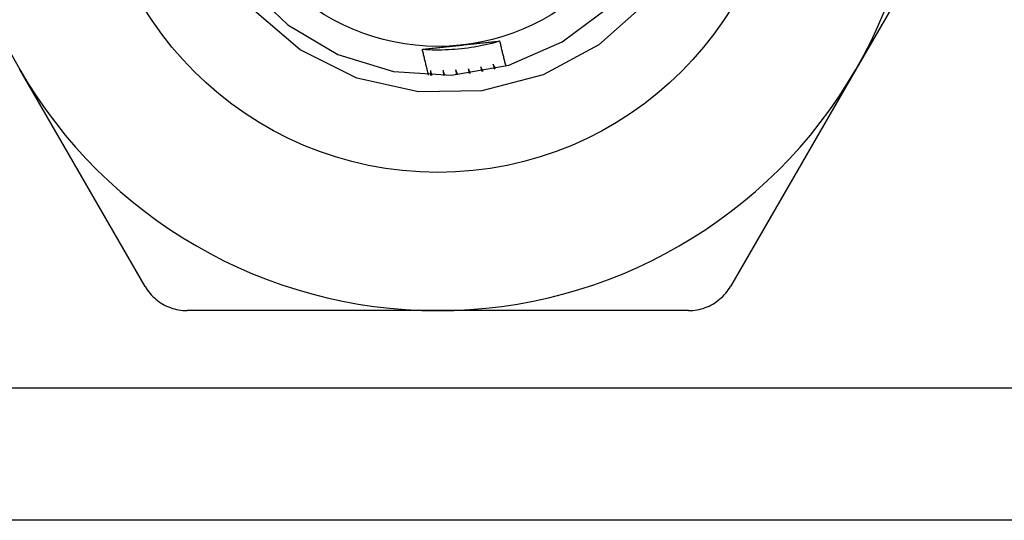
# Model space of a CAD drawing. Header units: inches. Extents: x 6 to 216, y 11 to 118.
# Tile 101 of 212: x 8.575 to 8.974, y 77.148 to 77.351. Entities that reach past the tile are written whole.
import ezdxf

# ---------------------------------------------------------------- set-up
doc = ezdxf.new("R2010")
doc.units = ezdxf.units.IN
doc.header["$MEASUREMENT"] = 0
doc.layers.add('Visible Edges(ANSI)', color=7, linetype='Continuous', lineweight=25)
doc.layers.add('Visible Tangent Edges(ANSI)', color=7, linetype='Continuous', lineweight=25)

msp = doc.modelspace()

# ---------------------------------------------------------------- linework, layer by layer
at = {"layer": 'Visible Edges(ANSI)'}
for p, q in [((8.9649, 77.41889), (8.91404, 77.3308)), ((8.62565, 77.24271), (8.57479, 77.3308)), ((8.91404, 77.3308), (8.86318, 77.24271)), ((8.74442, 77.23286), (8.6427, 77.23286)), ((8.84614, 77.23286), (8.74442, 77.23286)), ((38.59875, 77.14773), (8.41765, 77.14773))]:
    msp.add_line(p, q, dxfattribs=at)
at = {"layer": 'Visible Edges(ANSI)', "flags": 128}
for points in [[(8.6666, 77.36531), (8.68355, 77.34889), (8.70387, 77.33689), (8.72643, 77.32996), (8.74999, 77.32849), (8.77323, 77.33256), (8.79489, 77.34194), (8.81375, 77.35612)], [(8.82896, 77.35783), (8.80978, 77.34075), (8.78715, 77.3286), (8.76229, 77.3221), (8.73664, 77.32164), (8.71157, 77.32729), (8.68861, 77.33877), (8.66911, 77.35543)], [(8.73818, 77.33898), (8.7395, 77.3389), (8.74082, 77.33884), (8.74214, 77.3388), (8.74345, 77.33878), (8.74477, 77.33877), (8.74609, 77.33879), (8.74741, 77.33882), (8.74873, 77.33888), (8.75005, 77.33895), (8.75136, 77.33904), (8.75268, 77.33915), (8.75399, 77.33928), (8.7553, 77.33943), (8.75661, 77.3396), (8.75792, 77.33979), (8.75922, 77.33999), (8.76052, 77.34022), (8.76181, 77.34046), (8.76311, 77.34073), (8.76439, 77.34101), (8.76568, 77.34131), (8.76696, 77.34163), (8.76823, 77.34197), (8.7695, 77.34233)], [(8.73818, 77.33898), (8.73882, 77.33905), (8.73947, 77.33912), (8.74011, 77.33919), (8.74075, 77.33926), (8.74139, 77.33933), (8.74203, 77.3394), (8.74268, 77.33947), (8.74332, 77.33954), (8.74397, 77.3396), (8.74461, 77.33967), (8.74525, 77.33974), (8.7459, 77.33981), (8.74654, 77.33988), (8.74719, 77.33995), (8.74784, 77.34002), (8.74848, 77.34009), (8.74913, 77.34015), (8.74978, 77.34022), (8.75043, 77.34029), (8.75108, 77.34036), (8.75172, 77.34043), (8.75238, 77.3405), (8.75303, 77.34056), (8.75368, 77.34063)], [(8.75368, 77.34063), (8.75434, 77.3407), (8.75501, 77.34077), (8.75567, 77.34084), (8.75633, 77.34091), (8.757, 77.34098), (8.75766, 77.34105), (8.75832, 77.34112), (8.75898, 77.34119), (8.75964, 77.34126), (8.7603, 77.34133), (8.76096, 77.3414), (8.76162, 77.34147), (8.76228, 77.34154), (8.76294, 77.34161), (8.76359, 77.34168), (8.76425, 77.34175), (8.76491, 77.34182), (8.76557, 77.34189), (8.76622, 77.34197), (8.76688, 77.34204), (8.76753, 77.34211), (8.76819, 77.34218), (8.76884, 77.34225), (8.7695, 77.34233)], [(8.7695, 77.34233), (8.7696, 77.3419), (8.76969, 77.34148), (8.76979, 77.34105), (8.76989, 77.34063), (8.76999, 77.34021), (8.77009, 77.33978), (8.77019, 77.33936), (8.77029, 77.33894), (8.77039, 77.33852), (8.77049, 77.33809), (8.77059, 77.33767), (8.7707, 77.33725), (8.7708, 77.33683), (8.7709, 77.3364), (8.77101, 77.33598), (8.77111, 77.33556), (8.77122, 77.33514), (8.77132, 77.33472), (8.77143, 77.33429), (8.77153, 77.33387), (8.77164, 77.33345), (8.77175, 77.33303), (8.77186, 77.33261), (8.77196, 77.33219)], [(8.7407, 77.32841), (8.74059, 77.32884), (8.74048, 77.32928), (8.74037, 77.32972), (8.74026, 77.33016), (8.74015, 77.3306), (8.74004, 77.33104), (8.73993, 77.33148), (8.73983, 77.33192), (8.73972, 77.33236), (8.73961, 77.3328), (8.73951, 77.33324), (8.7394, 77.33368), (8.7393, 77.33412), (8.73919, 77.33456), (8.73909, 77.335), (8.73899, 77.33544), (8.73889, 77.33588), (8.73878, 77.33633), (8.73868, 77.33677), (8.73858, 77.33721), (8.73848, 77.33765), (8.73838, 77.33809), (8.73828, 77.33853), (8.73818, 77.33898)], [(8.76186, 77.33186), (8.76188, 77.33178), (8.7619, 77.3317), (8.76191, 77.33162), (8.76193, 77.33154), (8.76195, 77.33146), (8.76196, 77.33138), (8.76198, 77.3313), (8.762, 77.33122), (8.76202, 77.33114), (8.76203, 77.33106), (8.76205, 77.33098), (8.76207, 77.3309), (8.76208, 77.33082), (8.7621, 77.33074), (8.76212, 77.33066), (8.76213, 77.33058), (8.76215, 77.3305), (8.76217, 77.33042), (8.76218, 77.33034), (8.7622, 77.33026), (8.76222, 77.33018), (8.76223, 77.3301), (8.76225, 77.33002), (8.76227, 77.32994)], [(8.76278, 77.33003), (8.76274, 77.33011), (8.7627, 77.33018), (8.76266, 77.33026), (8.76263, 77.33033), (8.76259, 77.33041), (8.76255, 77.33049), (8.76251, 77.33056), (8.76247, 77.33064), (8.76243, 77.33072), (8.7624, 77.33079), (8.76236, 77.33087), (8.76232, 77.33094), (8.76228, 77.33102), (8.76224, 77.3311), (8.76221, 77.33117), (8.76217, 77.33125), (8.76213, 77.33133), (8.76209, 77.3314), (8.76205, 77.33148), (8.76201, 77.33156), (8.76198, 77.33163), (8.76194, 77.33171), (8.7619, 77.33178), (8.76186, 77.33186)], [(8.76687, 77.3329), (8.76689, 77.33282), (8.76691, 77.33274), (8.76693, 77.33266), (8.76695, 77.33258), (8.76697, 77.3325), (8.76699, 77.33242), (8.76701, 77.33234), (8.76704, 77.33226), (8.76706, 77.33218), (8.76708, 77.33211), (8.7671, 77.33203), (8.76712, 77.33195), (8.76714, 77.33187), (8.76716, 77.33179), (8.76718, 77.33171), (8.7672, 77.33163), (8.76722, 77.33155), (8.76725, 77.33147), (8.76727, 77.33139), (8.76729, 77.33131), (8.76731, 77.33123), (8.76733, 77.33115), (8.76735, 77.33107), (8.76737, 77.331)], [(8.76788, 77.33112), (8.76783, 77.33119), (8.76779, 77.33126), (8.76775, 77.33134), (8.76771, 77.33141), (8.76767, 77.33149), (8.76762, 77.33156), (8.76758, 77.33163), (8.76754, 77.33171), (8.7675, 77.33178), (8.76745, 77.33186), (8.76741, 77.33193), (8.76737, 77.33201), (8.76733, 77.33208), (8.76729, 77.33215), (8.76724, 77.33223), (8.7672, 77.3323), (8.76716, 77.33238), (8.76712, 77.33245), (8.76708, 77.33253), (8.76703, 77.3326), (8.76699, 77.33267), (8.76695, 77.33275), (8.76691, 77.33282), (8.76687, 77.3329)], [(8.74151, 77.33035), (8.74151, 77.33026), (8.74151, 77.33018), (8.74151, 77.3301), (8.74151, 77.33002), (8.74151, 77.32994), (8.74151, 77.32985), (8.74151, 77.32977), (8.74151, 77.32969), (8.74151, 77.32961), (8.74151, 77.32953), (8.74151, 77.32944), (8.74151, 77.32936), (8.74151, 77.32928), (8.74151, 77.3292), (8.74151, 77.32912), (8.74151, 77.32903), (8.74151, 77.32895), (8.74151, 77.32887), (8.74151, 77.32879), (8.74151, 77.32871), (8.74151, 77.32862), (8.74151, 77.32854), (8.74151, 77.32846), (8.74151, 77.32838)], [(8.74203, 77.32836), (8.74201, 77.32845), (8.74199, 77.32853), (8.74196, 77.32861), (8.74194, 77.32869), (8.74192, 77.32878), (8.7419, 77.32886), (8.74188, 77.32894), (8.74186, 77.32903), (8.74183, 77.32911), (8.74181, 77.32919), (8.74179, 77.32927), (8.74177, 77.32936), (8.74175, 77.32944), (8.74173, 77.32952), (8.7417, 77.3296), (8.74168, 77.32969), (8.74166, 77.32977), (8.74164, 77.32985), (8.74162, 77.32993), (8.7416, 77.33002), (8.74158, 77.3301), (8.74155, 77.33018), (8.74153, 77.33026), (8.74151, 77.33035)], [(8.74662, 77.33033), (8.74663, 77.33025), (8.74663, 77.33016), (8.74664, 77.33008), (8.74664, 77.33), (8.74664, 77.32992), (8.74665, 77.32984), (8.74665, 77.32975), (8.74666, 77.32967), (8.74666, 77.32959), (8.74666, 77.32951), (8.74667, 77.32943), (8.74667, 77.32935), (8.74668, 77.32926), (8.74668, 77.32918), (8.74669, 77.3291), (8.74669, 77.32902), (8.74669, 77.32894), (8.7467, 77.32885), (8.7467, 77.32877), (8.74671, 77.32869), (8.74671, 77.32861), (8.74671, 77.32853), (8.74672, 77.32844), (8.74672, 77.32836)], [(8.74724, 77.32838), (8.74722, 77.32846), (8.74719, 77.32854), (8.74716, 77.32862), (8.74714, 77.3287), (8.74711, 77.32878), (8.74709, 77.32886), (8.74706, 77.32895), (8.74703, 77.32903), (8.74701, 77.32911), (8.74698, 77.32919), (8.74696, 77.32927), (8.74693, 77.32935), (8.74691, 77.32943), (8.74688, 77.32951), (8.74685, 77.3296), (8.74683, 77.32968), (8.7468, 77.32976), (8.74678, 77.32984), (8.74675, 77.32992), (8.74672, 77.33), (8.7467, 77.33008), (8.74667, 77.33017), (8.74665, 77.33025), (8.74662, 77.33033)], [(8.75173, 77.33057), (8.75174, 77.33049), (8.75174, 77.33041), (8.75175, 77.33033), (8.75176, 77.33025), (8.75177, 77.33017), (8.75178, 77.33009), (8.75179, 77.33), (8.7518, 77.32992), (8.7518, 77.32984), (8.75181, 77.32976), (8.75182, 77.32968), (8.75183, 77.3296), (8.75184, 77.32951), (8.75185, 77.32943), (8.75185, 77.32935), (8.75186, 77.32927), (8.75187, 77.32919), (8.75188, 77.32911), (8.75189, 77.32903), (8.7519, 77.32894), (8.7519, 77.32886), (8.75191, 77.32878), (8.75192, 77.3287), (8.75193, 77.32862)], [(8.75245, 77.32866), (8.75242, 77.32874), (8.75239, 77.32882), (8.75236, 77.3289), (8.75233, 77.32898), (8.7523, 77.32906), (8.75227, 77.32914), (8.75224, 77.32922), (8.75221, 77.3293), (8.75218, 77.32938), (8.75215, 77.32946), (8.75212, 77.32954), (8.75209, 77.32962), (8.75206, 77.3297), (8.75203, 77.32978), (8.752, 77.32986), (8.75197, 77.32994), (8.75194, 77.33002), (8.75191, 77.3301), (8.75188, 77.33018), (8.75185, 77.33026), (8.75182, 77.33033), (8.75179, 77.33041), (8.75176, 77.33049), (8.75173, 77.33057)], [(8.75681, 77.33109), (8.75682, 77.33101), (8.75684, 77.33092), (8.75685, 77.33084), (8.75686, 77.33076), (8.75688, 77.33068), (8.75689, 77.3306), (8.7569, 77.33052), (8.75691, 77.33044), (8.75693, 77.33036), (8.75694, 77.33028), (8.75695, 77.3302), (8.75696, 77.33011), (8.75698, 77.33003), (8.75699, 77.32995), (8.757, 77.32987), (8.75701, 77.32979), (8.75703, 77.32971), (8.75704, 77.32963), (8.75705, 77.32955), (8.75706, 77.32947), (8.75708, 77.32939), (8.75709, 77.3293), (8.7571, 77.32922), (8.75711, 77.32914)], [(8.75763, 77.32921), (8.7576, 77.32929), (8.75756, 77.32937), (8.75753, 77.32944), (8.75749, 77.32952), (8.75746, 77.3296), (8.75743, 77.32968), (8.75739, 77.32976), (8.75736, 77.32983), (8.75732, 77.32991), (8.75729, 77.32999), (8.75725, 77.33007), (8.75722, 77.33015), (8.75719, 77.33023), (8.75715, 77.3303), (8.75712, 77.33038), (8.75708, 77.33046), (8.75705, 77.33054), (8.75702, 77.33062), (8.75698, 77.3307), (8.75695, 77.33077), (8.75691, 77.33085), (8.75688, 77.33093), (8.75685, 77.33101), (8.75681, 77.33109)], [(8.62565, 77.24271), (8.6261, 77.24198), (8.62657, 77.24126), (8.62708, 77.24057), (8.62762, 77.2399), (8.6282, 77.23925), (8.6288, 77.23862), (8.62942, 77.23803), (8.63007, 77.23746), (8.63074, 77.23692), (8.63143, 77.23641), (8.63214, 77.23594), (8.63286, 77.2355), (8.6336, 77.2351), (8.63436, 77.23472), (8.63514, 77.23438), (8.63594, 77.23407), (8.63676, 77.23379), (8.63759, 77.23354), (8.63843, 77.23334), (8.63928, 77.23317), (8.64013, 77.23303), (8.64099, 77.23294), (8.64185, 77.23288), (8.6427, 77.23286)], [(8.84614, 77.23286), (8.84699, 77.23288), (8.84785, 77.23294), (8.8487, 77.23303), (8.84956, 77.23317), (8.85041, 77.23334), (8.85125, 77.23354), (8.85208, 77.23379), (8.85289, 77.23407), (8.85369, 77.23438), (8.85448, 77.23472), (8.85524, 77.2351), (8.85598, 77.2355), (8.8567, 77.23594), (8.85741, 77.23641), (8.85809, 77.23692), (8.85877, 77.23746), (8.85941, 77.23803), (8.86004, 77.23862), (8.86064, 77.23925), (8.86121, 77.2399), (8.86176, 77.24057), (8.86227, 77.24126), (8.86274, 77.24198), (8.86318, 77.24271)]]:
    msp.add_lwpolyline(points, dxfattribs=at)
at = {"layer": 'Visible Edges(ANSI)'}
for radius in [0.13976, 0.08858]:
    msp.add_circle((8.74442, 77.42873), radius, dxfattribs=at)
for start, end in [(150, 210), (330, 30), (210, 270), (270, 330)]:
    msp.add_arc((8.74442, 77.42873), 0.19587, start, end, dxfattribs=at)
at = {"layer": 'Visible Tangent Edges(ANSI)'}
msp.add_line((8.41765, 77.20158), (38.59875, 77.20158), dxfattribs=at)

doc.saveas('drawing.dxf')
